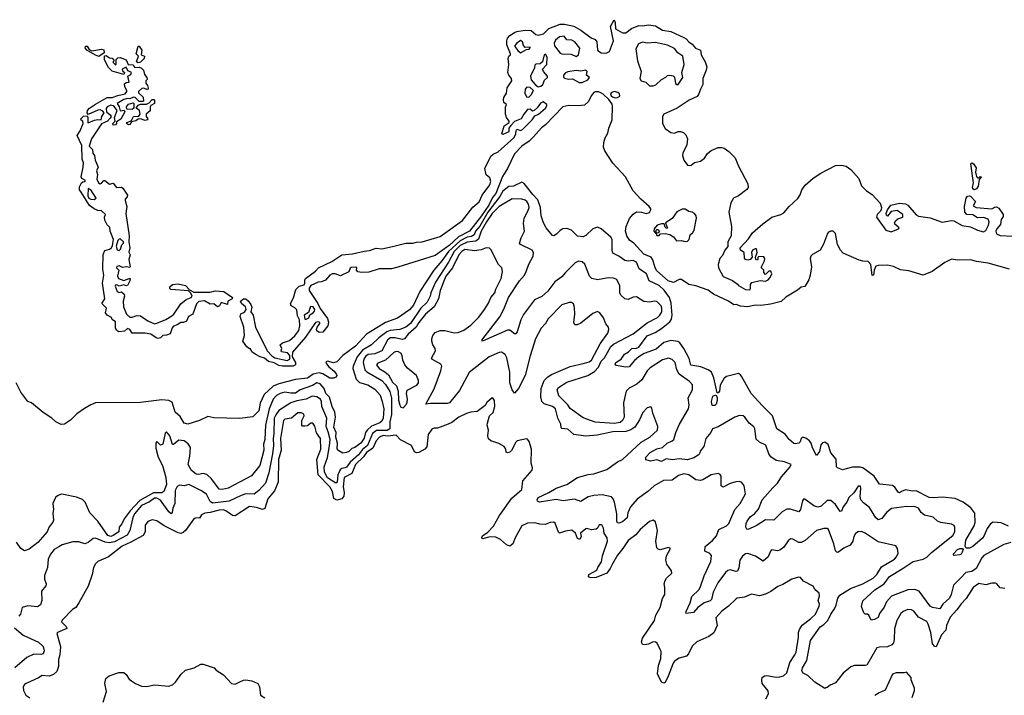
# Model space of a CAD drawing. Extents: x 2087054 to 2277909, y 548907 to 753496.
# Tile 100 of 256: x 2221385 to 2229700, y 577914 to 583622. Entities that reach past the tile are written whole.
import ezdxf

# ---------------------------------------------------------------- set-up
doc = ezdxf.new("R2010")
doc.units = 0

msp = doc.modelspace()

# ---------------------------------------------------------------- linework, layer by layer
at = {"layer": '0CON20XD'}
for points in [[(2224578.2, 581531.8), (2224525, 581516), (2224422.3, 581517.7), (2224335, 581490), (2224275, 581486.2), (2224241.7, 581491.7), (2224230, 581505), (2224232.5, 581525), (2224225, 581532.5), (2224185, 581529.2), (2224175, 581522.5), (2224165, 581492.5), (2224095, 581457.5), (2224050, 581475), (2224025, 581474.3), (2224004.2, 581465), (2223967.7, 581422.3), (2223935, 581406.2), (2223905, 581404), (2223845, 581377.5), (2223831.4, 581355), (2223831.4, 581335), (2223902.9, 581225), (2223922.4, 581182.4), (2223985, 581098), (2223992.6, 581067.4), (2223988.5, 581035), (2223945, 580982.5), (2223915, 580980), (2223895, 580992.5), (2223891.2, 581005), (2223896.7, 581025), (2223920, 581055), (2223920, 581065), (2223905, 581070), (2223882.5, 581065), (2223799.8, 580940.2), (2223688.2, 580811.8), (2223685.5, 580775), (2223715.3, 580725), (2223714.2, 580705), (2223695, 580696.2), (2223603.7, 580693.7), (2223575, 580700.8), (2223535, 580722.9), (2223486, 580735), (2223453.1, 580763.1), (2223415, 580774.5), (2223375, 580796.7), (2223347, 580817), (2223335, 580840), (2223325, 580840), (2223305, 580857.5), (2223270, 580905), (2223283.3, 580955), (2223279.2, 581025), (2223248, 581115), (2223252.5, 581137.5), (2223285, 581151.2), (2223298.6, 581175), (2223291.4, 581195), (2223259.2, 581225), (2223250, 581245), (2223275, 581262.9), (2223295, 581263.5), (2223315, 581247.9), (2223336.7, 581215), (2223345.4, 581194.6), (2223338, 581155), (2223358.5, 581125), (2223375.4, 581025.4), (2223476, 580825), (2223515, 580782.9), (2223541.2, 580765), (2223643.5, 580743.5), (2223665.7, 580755), (2223666.2, 580786.2), (2223647.1, 580807.1), (2223597, 580817), (2223592.5, 580825), (2223598, 580845), (2223586, 580875), (2223605, 580891.4), (2223665, 580911.4), (2223708.6, 580951.4), (2223743, 580997), (2223752, 581035), (2223748.8, 581085), (2223730.7, 581120.7), (2223725, 581170), (2223708.3, 581188.3), (2223677.5, 581205), (2223672, 581225), (2223698, 581272), (2223717.1, 581342.9), (2223745, 581370), (2223787.7, 581382.3), (2223793.8, 581395), (2223792.3, 581425), (2223800.4, 581435), (2223882.4, 581497.6), (2223909.2, 581525), (2224020.2, 581579.7), (2224105, 581636.5), (2224196.9, 581643.1), (2224295, 581667.2), (2224338.2, 581671.8), (2224395, 581692.7), (2224445, 581686.9), (2224535, 581707.4), (2224645, 581734.7), (2224705, 581733.9), (2224735, 581742.5), (2224785, 581745.3), (2224935, 581791.3), (2225125, 581925.4), (2225212.5, 582037.5), (2225265.7, 582084.3), (2225290, 582140), (2225355, 582226), (2225363.1, 582255), (2225357, 582287), (2225325, 582312.5), (2225313.3, 582365), (2225365, 582470), (2225383.4, 582486.6), (2225425, 582505.5), (2225558.5, 582625), (2225575.8, 582655), (2225576.7, 582685), (2225583.8, 582696.2), (2225615, 582686.2), (2225632, 582695), (2225711.9, 582775), (2225735, 582811.2), (2225768, 582825), (2225827.1, 582875), (2225837.5, 582895), (2225836.2, 582905), (2225805, 582927.5), (2225783.6, 582916.4), (2225755, 582877.5), (2225730, 582855), (2225715, 582850), (2225697.5, 582867.5), (2225675, 582862.5), (2225642.5, 582825), (2225620, 582785), (2225565, 582762.5), (2225531.7, 582728.3), (2225517.5, 582705), (2225516.7, 582675), (2225465, 582653.3), (2225457.5, 582657.5), (2225477.5, 582725), (2225520, 582755), (2225520, 582765), (2225496.7, 582795), (2225487.5, 582825), (2225487, 582883), (2225497.5, 582905), (2225473.9, 582923.9), (2225470, 582945), (2225474.5, 582965), (2225497.3, 583002.7), (2225503.4, 583046.6), (2225542.5, 583105), (2225540, 583125), (2225515, 583152.5), (2225508.8, 583175), (2225516.7, 583245), (2225510.8, 583295), (2225516.4, 583313.6), (2225530, 583325), (2225530, 583335), (2225498.8, 583408.8), (2225500, 583445), (2225506.2, 583465), (2225525, 583488.8), (2225563.3, 583515), (2225585, 583522.5), (2225655, 583534.2), (2225705, 583530), (2225745, 583497.5), (2225765, 583492.5), (2225807.6, 583502.4), (2225855, 583548.2), (2225950, 583585), (2225985, 583586), (2226065, 583567.5), (2226124.4, 583535), (2226210.5, 583470.5), (2226244.4, 583454.4), (2226258.8, 583435), (2226266, 583365), (2226295, 583342.5), (2226325, 583339.2), (2226345, 583342), (2226366, 583355), (2226400, 583445), (2226375.8, 583564.2), (2226405, 583622.5), (2226415, 583600), (2226416.7, 583545), (2226475, 583510), (2226505, 583510), (2226553, 583547), (2226615, 583572.9), (2226645, 583570), (2226695, 583579.5), (2226755, 583570.5), (2226815, 583534.5), (2226885, 583522.5), (2226992.6, 583472.6), (2227015, 583462), (2227036.2, 583436.2), (2227065.6, 583415), (2227091.2, 583381.2), (2227135.8, 583365), (2227139.2, 583325), (2227175, 583266), (2227186.9, 583225), (2227182.5, 583195), (2227154.5, 583125), (2227154.6, 583075.4), (2227133.5, 583036.5), (2227118.8, 582991.2), (2227105.3, 582974.7), (2227038.1, 582941.9), (2226937.1, 582875), (2226824, 582825), (2226814.5, 582805), (2226814.7, 582745), (2226835, 582703.5), (2226885, 582668.5), (2226915, 582663.8), (2226945, 582677.2), (2226965, 582679.1), (2226989.8, 582669.8), (2227010.9, 582650.9), (2227024.3, 582615), (2227018.5, 582565), (2226985.4, 582495), (2226981.8, 582475), (2226994.3, 582435), (2227024.5, 582394.6), (2227035, 582389.2), (2227055, 582392), (2227084.4, 582415.6), (2227135, 582426.9), (2227167.9, 582452.1), (2227195, 582490.8), (2227225, 582517.5), (2227285, 582541.3), (2227315, 582542.7), (2227335, 582536.8), (2227375, 582508.5), (2227428.2, 582455), (2227456.6, 582385), (2227534.1, 582235), (2227536.4, 582205), (2227525, 582186.4), (2227455, 582135.4), (2227414.2, 582115.8), (2227390.4, 582075), (2227374.7, 581995), (2227396.1, 581873.9), (2227393.2, 581796.8), (2227366.4, 581745), (2227365.5, 581705), (2227340.8, 581675), (2227320.5, 581629.6), (2227297.9, 581605), (2227283.1, 581555), (2227287.7, 581525), (2227325, 581452.9), (2227405, 581417.5), (2227448, 581388), (2227456.1, 581376.1), (2227515, 581343.6), (2227551.2, 581338.8), (2227557.7, 581352.3), (2227555.7, 581385), (2227569.5, 581400.5), (2227638, 581418), (2227685, 581414), (2227706.7, 581425), (2227723.3, 581445), (2227736.7, 581475), (2227728.3, 581498.3), (2227713, 581497), (2227685, 581470), (2227670, 581485), (2227670, 581505), (2227648.3, 581528.3), (2227676.2, 581585), (2227676.7, 581605), (2227669.3, 581619.3), (2227628.3, 581621.7), (2227618.3, 581611.7), (2227620, 581595), (2227615, 581590), (2227602.5, 581595), (2227600, 581615), (2227613.3, 581655), (2227607.5, 581685), (2227595, 581686.7), (2227573.9, 581676.1), (2227566.7, 581655), (2227570, 581615), (2227555, 581596.7), (2227535, 581591.2), (2227515, 581596.7), (2227505, 581607.5), (2227502.5, 581655), (2227472.5, 581675), (2227470, 581695), (2227540.5, 581769.5), (2227575, 581820.8), (2227661.7, 581898.3), (2227737, 581953), (2227813.5, 581976.5), (2227839.6, 581990.4), (2227884.6, 582045), (2227957.2, 582112.8), (2227976.2, 582143.8), (2227990.7, 582185), (2228017.5, 582225), (2228085, 582282.1), (2228150.8, 582325), (2228275, 582390), (2228325, 582392.5), (2228365, 582384.2), (2228405.4, 582355.4), (2228471.1, 582281.1), (2228495, 582219.2), (2228537.6, 582177.7), (2228585, 582146.2), (2228650.9, 582070.9), (2228662.5, 582035), (2228661.2, 582018.8), (2228655.7, 582004.3), (2228625.7, 581975), (2228622.2, 581955), (2228700.8, 581845), (2228745, 581829.4), (2228807.5, 581855), (2228812.5, 581865), (2228776.7, 581895), (2228773.3, 581905), (2228783.3, 581925), (2228801.4, 581938.6), (2228843.3, 581955), (2228843.3, 581975), (2228795, 582010), (2228745, 582002.5), (2228715, 581962.5), (2228705, 581970), (2228703.3, 581985), (2228713.8, 582015), (2228743.3, 582055), (2228815, 582072), (2228865, 582066), (2228885, 582056), (2228954.6, 581974.6), (2228975, 581961.8), (2229075, 581949.1), (2229175, 581912.7), (2229255, 581925.9), (2229275, 581923), (2229345, 581883.3), (2229415, 581871.3), (2229472.5, 581845), (2229525, 581830), (2229545, 581841.4), (2229566.9, 581885), (2229573.5, 581915), (2229565, 581936), (2229525, 581950.6), (2229475, 581948), (2229435, 581974.2), (2229385, 581975.8), (2229366, 581995), (2229363.1, 582045), (2229379.4, 582115), (2229388.7, 582131.3), (2229405, 582135.5), (2229415, 582131.4), (2229456.2, 582085), (2229438.3, 582048.3), (2229462.5, 582035), (2229595, 582023.8), (2229621.2, 582038.8), (2229635, 582040), (2229655, 582028.6), (2229690.8, 581975), (2229689.7, 581960.3), (2229674, 581935), (2229667.3, 581892.7), (2229636.9, 581855), (2229628.2, 581835), (2229635, 581812.5), (2229665, 581799.3), (2229775, 581792.9)], [(2226085, 583311.2), (2226103.3, 583325), (2226117, 583383), (2226073.3, 583435), (2226048.6, 583448.6), (2226005, 583452.5), (2225983, 583483), (2225945, 583478.8), (2225909.5, 583450.4), (2225898.8, 583425), (2225902.3, 583402.3), (2225950.8, 583340.8), (2225965, 583334.2), (2226041.2, 583331.2), (2226085, 583311.2)], [(2222055, 583312.5), (2222025, 583322.5), (2221952.5, 583365), (2221937.5, 583385), (2221940, 583395), (2221945, 583400), (2221955, 583397.5), (2221971.7, 583371.7), (2221995, 583360), (2222075, 583373.3), (2222095, 583367.5), (2222098.3, 583341.7), (2222055, 583312.5)], [(2222385, 583257.5), (2222372.5, 583265), (2222390, 583315), (2222370, 583335), (2222385, 583400), (2222395, 583400), (2222416.7, 583365), (2222410, 583325), (2222440, 583315), (2222437.5, 583295), (2222405, 583262.5), (2222385, 583257.5)], [(2225615, 583343.3), (2225665, 583370), (2225687, 583373), (2225697.5, 583385), (2225695, 583390), (2225655, 583387.5), (2225640, 583405), (2225632.5, 583435), (2225615, 583447.5), (2225582.5, 583425), (2225567.5, 583405), (2225567.5, 583395), (2225591.2, 583361.2), (2225615, 583343.3)], [(2226703.6, 583063.6), (2226735, 583064.2), (2226757.8, 583072.2), (2226805, 583116.2), (2226843, 583137), (2226855, 583150), (2226875, 583152.5), (2226905, 583146.7), (2226915, 583137.5), (2226923.9, 583083.9), (2226933.8, 583073.8), (2226947.5, 583075), (2226986.2, 583135), (2226976.7, 583175), (2226996.7, 583245), (2226986.7, 583315), (2226942.3, 583342.3), (2226915, 583380), (2226855, 583408), (2226755, 583430), (2226685, 583423.3), (2226645, 583433.3), (2226612.3, 583417.7), (2226590, 583375), (2226601.5, 583275), (2226633.4, 583183.4), (2226622.1, 583125), (2226635, 583104.4), (2226674, 583094), (2226703.6, 583063.6)], [(2222555, 580930), (2222536.7, 580935), (2222494, 580964), (2222446, 580974), (2222335, 580972.9), (2222315.8, 581005.8), (2222295, 581012.5), (2222269.5, 580990.4), (2222223.3, 580985), (2222205, 580996.2), (2222193.8, 581015), (2222195, 581070), (2222165, 581090), (2222160, 581105), (2222125, 581125.7), (2222110, 581145), (2222118.8, 581185), (2222079.2, 581225), (2222104.2, 581265), (2222085.8, 581395), (2222096, 581465), (2222088.6, 581515), (2222091.2, 581638.8), (2222105, 581672.5), (2222145, 581682.5), (2222160, 581695), (2222170, 581715), (2222177.1, 581765), (2222148.8, 581835), (2222147, 581867), (2222125, 581890), (2222105, 581927.5), (2222101.2, 581955), (2222110, 581975), (2222076.1, 582006.1), (2222045, 582010), (2222013.7, 582023.7), (2221975, 582052.5), (2221904.6, 582164.6), (2221891.2, 582185), (2221890.5, 582209.6), (2221907, 582243), (2221918.3, 582251.7), (2221936.1, 582253.9), (2221942.5, 582265), (2221910.7, 582280.7), (2221904.2, 582294.2), (2221922.4, 582377.6), (2221924.3, 582414.3), (2221912.2, 582445), (2221909.1, 582559.1), (2221870, 582645), (2221895.9, 582684.1), (2221922.5, 582745), (2221917.5, 582765), (2221903.9, 582773.9), (2221902, 582785), (2221925, 582806), (2221955, 582810), (2221961.2, 582795), (2221960, 582755), (2221965, 582750), (2222015.9, 582774.1), (2222045, 582780), (2222072.5, 582777.5), (2222080, 582805), (2222097.5, 582835), (2222088.8, 582848.8), (2222065, 582860), (2222045, 582858.6), (2221965, 582820), (2221956.2, 582836.2), (2221958, 582855), (2221976.2, 582875), (2222025, 582907.5), (2222125, 582963.8), (2222165, 582963.8), (2222215, 582982.5), (2222276.2, 582995), (2222290, 583015), (2222290, 583025), (2222274, 583055), (2222270.7, 583079.3), (2222285, 583092.5), (2222310, 583095), (2222300, 583145), (2222325, 583160), (2222330, 583175), (2222318.3, 583181.7), (2222300, 583190), (2222285, 583220), (2222250, 583205), (2222255, 583190), (2222270, 583175), (2222265, 583160), (2222165, 583187.5), (2222135, 583217.5), (2222110, 583265), (2222102.5, 583285), (2222101.7, 583318.3), (2222115, 583320), (2222145, 583300), (2222167, 583297), (2222178.3, 583288.3), (2222180, 583275), (2222172.5, 583262.5), (2222195, 583240), (2222200, 583245), (2222200, 583285), (2222215, 583300), (2222235, 583302.5), (2222285, 583283.3), (2222302.5, 583242.5), (2222341.7, 583241.7), (2222358.3, 583218.3), (2222395, 583220), (2222415, 583213.3), (2222431.2, 583195), (2222440.5, 583160.4), (2222460, 583135), (2222461.7, 583118.3), (2222450, 583105), (2222450, 583085), (2222466.1, 583066.1), (2222470, 583045), (2222465, 583030), (2222435, 583042.5), (2222418.3, 583041.7), (2222387.5, 583015), (2222390, 583005), (2222427, 582967), (2222430, 582935), (2222425, 582930), (2222395, 582930), (2222360, 582965), (2222347, 582967), (2222316.7, 582953.3), (2222295, 582955.8), (2222265, 582949.2), (2222210, 582915), (2222226.7, 582885), (2222233.3, 582853.3), (2222266.7, 582856.7), (2222272.5, 582845), (2222238.8, 582781.2), (2222201.7, 582758.3), (2222202.5, 582745), (2222195, 582733.3), (2222175, 582732.5), (2222172.5, 582745), (2222192.5, 582765), (2222186.7, 582795), (2222207.5, 582855), (2222186.4, 582886.4), (2222175, 582893.3), (2222155, 582900), (2222125, 582887.5), (2222117, 582873), (2222117.5, 582845), (2222149.5, 582819.6), (2222157.5, 582805), (2222150.7, 582789.3), (2222127.5, 582765), (2222075, 582743.3), (2221990.8, 582615), (2221972.5, 582555), (2222000, 582525), (2222003.8, 582495), (2222015.8, 582475), (2222024.2, 582435), (2222047.5, 582375), (2222033.3, 582345), (2222043.3, 582315), (2222036.2, 582275), (2222050, 582245), (2222065, 582236.7), (2222077.7, 582242.3), (2222095, 582263.3), (2222105, 582263.3), (2222145, 582233.8), (2222175, 582242.5), (2222203.9, 582203.9), (2222245, 582206.7), (2222257.7, 582197.7), (2222295, 582140), (2222293.3, 582125), (2222277.5, 582105), (2222276.7, 582095), (2222289.4, 582045), (2222282.1, 581985), (2222308.8, 581795), (2222307.3, 581745), (2222315.4, 581695), (2222308.3, 581658.3), (2222318.6, 581635), (2222307.5, 581595), (2222318.8, 581535), (2222315, 581527.5), (2222285, 581533.1), (2222255, 581528), (2222225, 581543.3), (2222205, 581536.2), (2222203.8, 581525), (2222223.3, 581505), (2222210.8, 581455), (2222220, 581435), (2222265, 581417.5), (2222310, 581435), (2222317.5, 581435), (2222316, 581416), (2222295, 581376.2), (2222283.9, 581373.9), (2222265, 581383.3), (2222225, 581370), (2222205, 581382.5), (2222195, 581380), (2222191.7, 581371.7), (2222207.5, 581325), (2222225, 581316.7), (2222245, 581322.5), (2222266.7, 581303.3), (2222269.2, 581285), (2222260.6, 581245), (2222263.3, 581195), (2222286.9, 581135), (2222315, 581108.1), (2222335, 581108.9), (2222375, 581124), (2222405, 581121.2), (2222467.8, 581077.8), (2222523.3, 581053.3), (2222545, 581056.9), (2222620.7, 581089.3), (2222669.8, 581120.2), (2222687.1, 581135), (2222745, 581221.4), (2222792, 581258), (2222833.3, 581275), (2222841.2, 581285), (2222830.5, 581310.4), (2222811.7, 581331.7), (2222661.4, 581341.4), (2222652.5, 581352.5), (2222654.2, 581365), (2222676.7, 581385), (2222725, 581390), (2222785, 581376.5), (2222820, 581340), (2222855, 581320), (2222995, 581320), (2223035, 581332.1), (2223108, 581325), (2223183.3, 581275), (2223180, 581265), (2223144, 581245), (2223140, 581215), (2223086.7, 581233.3), (2223072.5, 581205), (2223055, 581195.8), (2223025, 581221.2), (2222995, 581219.2), (2222945, 581246.5), (2222898.2, 581241.8), (2222879.1, 581220.9), (2222846.4, 581135), (2222811.2, 581115), (2222793.8, 581075), (2222770, 581065), (2222745, 581063.3), (2222715, 581042.9), (2222685, 581033.8), (2222671.9, 581018.1), (2222655, 580967.5), (2222625.9, 580955.9), (2222595, 580953.8), (2222575, 580933.9), (2222555, 580930)], [(2225765, 583056.2), (2225785, 583061.2), (2225804.1, 583075.9), (2225817.5, 583112.5), (2225842.5, 583135), (2225842.5, 583145), (2225807.5, 583185), (2225800, 583205), (2225837.5, 583245), (2225840, 583305), (2225825, 583330), (2225814.1, 583325.9), (2225800, 583265), (2225781.7, 583248.3), (2225745, 583247.5), (2225735, 583237.5), (2225732.5, 583215), (2225700, 583145), (2225703.9, 583113.9), (2225738.8, 583075), (2225765, 583056.2)], [(2226110.8, 583090.8), (2226135, 583092.9), (2226183.3, 583115), (2226197.5, 583135), (2226173.3, 583155), (2226177.5, 583185), (2226166.4, 583196.4), (2226125, 583188), (2226085, 583193.8), (2226015, 583180.8), (2225995.9, 583174.1), (2225978.8, 583155), (2225977, 583137), (2225985, 583127.5), (2226019.5, 583119.6), (2226055, 583121.4), (2226110.8, 583090.8)], [(2225685, 582967.5), (2225705, 582987.5), (2225723.3, 583025), (2225695, 583048.8), (2225667, 583053), (2225653.6, 583036.4), (2225651.7, 583001.7), (2225665, 582970), (2225685, 582967.5)], [(2229745, 581515.3), (2229565, 581564.1), (2229465, 581579.5), (2229415, 581594.3), (2229305, 581591.9), (2229255, 581597.9), (2229199.4, 581570.6), (2229091.9, 581495), (2229015, 581464.1), (2228895, 581501.2), (2228825, 581508.8), (2228765, 581536.3), (2228715, 581548), (2228635, 581544.6), (2228615, 581538.6), (2228600.8, 581505), (2228596, 581465), (2228585, 581460), (2228573.4, 581553.4), (2228550, 581580), (2228505, 581580.9), (2228475, 581590), (2228340.7, 581650.7), (2228316.1, 581676.1), (2228292.9, 581722.9), (2228276, 581815), (2228255, 581834.3), (2228233.3, 581835), (2228215, 581826.7), (2228206.7, 581815), (2228174.5, 581725), (2228145.2, 581674.8), (2228080.3, 581639.7), (2228065.9, 581624.1), (2228062, 581605), (2228071.1, 581535), (2228061.4, 581465), (2228048.6, 581425), (2228015, 581367.5), (2227985, 581362.5), (2227955, 581336.7), (2227855, 581277.8), (2227817.3, 581242.7), (2227725, 581220), (2227645, 581207.7), (2227595, 581210), (2227535, 581197.1), (2227472.9, 581202.9), (2227435, 581216.2), (2227415, 581213.8), (2227371.1, 581245), (2227243.7, 581303.7), (2227198.1, 581338.1), (2227095.6, 581374.4), (2227035, 581386.2), (2226975, 581426.2), (2226955, 581426.7), (2226908, 581402), (2226860.8, 581415), (2226765, 581499.4), (2226750.9, 581525), (2226732.1, 581592.1), (2226717.1, 581617.1), (2226655, 581641.1), (2226572.9, 581732.9), (2226535, 581758.6), (2226512, 581795), (2226502.5, 581835), (2226507.5, 581875), (2226535, 581942), (2226565, 581979.2), (2226595, 581998.8), (2226635.9, 581995.9), (2226676.1, 581983.9), (2226705, 581993.3), (2226714, 582015), (2226714, 582025), (2226700.8, 582045), (2226630.6, 582105), (2226566.5, 582175), (2226500.5, 582295), (2226395, 582409.2), (2226327.1, 582515), (2226315.7, 582545), (2226317.8, 582585), (2226328.5, 582625), (2226350.8, 582665), (2226360, 582705), (2226388.8, 582775), (2226392.6, 582892.6), (2226388.3, 582908.3), (2226359.4, 582949.4), (2226313, 582993), (2226293.8, 583003.8), (2226273.8, 583013.8), (2226245, 583014.2), (2226235, 583008), (2226211.2, 582978.8), (2226189.5, 582930.4), (2226155, 582900.5), (2226103.4, 582893.4), (2226022.7, 582897.3), (2225972.6, 582887.4), (2225825.6, 582735), (2225791.5, 582708.6), (2225725, 582633.1), (2225688.1, 582595), (2225625, 582553.3), (2225565, 582488.5), (2225504.7, 582365.3), (2225463.6, 582296.4), (2225405.8, 582155), (2225378.8, 582121.2), (2225346.4, 582055), (2225285, 581965.9), (2225182.7, 581835), (2225091.8, 581788.2), (2225012.6, 581715), (2224895, 581631.3), (2224578.2, 581531.8)], [(2226415, 582962), (2226435, 582963.8), (2226453, 582977), (2226450, 582995), (2226436.9, 583006.9), (2226405, 583014.4), (2226381.2, 583005), (2226373.8, 582995), (2226380, 582980), (2226391.7, 582971.7), (2226415, 582962)], [(2222335, 582862.5), (2222290, 582865), (2222286.2, 582885), (2222305, 582907.5), (2222345, 582920), (2222350, 582915), (2222350, 582875), (2222335, 582862.5)], [(2222305, 582733.8), (2222287.5, 582745), (2222293.3, 582755), (2222329.3, 582770.7), (2222346.4, 582803.6), (2222391.7, 582808.3), (2222402.5, 582825), (2222397.5, 582855), (2222370, 582875), (2222385, 582900), (2222405, 582910), (2222455, 582907.5), (2222479.3, 582920.7), (2222503, 582947), (2222517, 582947), (2222525, 582940), (2222522.5, 582915), (2222493.3, 582896.7), (2222486.7, 582885), (2222488.3, 582851.7), (2222453.3, 582825), (2222452.5, 582805), (2222467.5, 582785), (2222462.5, 582775), (2222445, 582770), (2222405, 582784), (2222386.7, 582783.3), (2222365, 582768.8), (2222330, 582760), (2222315, 582737.5), (2222305, 582733.8)], [(2229445, 582184), (2229435, 582192.5), (2229432.5, 582205), (2229441.4, 582245), (2229417.5, 582405), (2229425, 582412.5), (2229440, 582405), (2229461.7, 582371.7), (2229456.2, 582335), (2229466.4, 582296.4), (2229475, 582287.5), (2229485, 582287.5), (2229495, 582296.7), (2229506.7, 582295), (2229487, 582273), (2229478.6, 582215), (2229465, 582194), (2229445, 582184)], [(2229735, 579343.9), (2229675, 579370), (2229605, 579375.7), (2229585, 579364), (2229555, 579324.3), (2229530.8, 579265), (2229515, 579242.5), (2229435, 579171.4), (2229405, 579158.1), (2229378.3, 579158.3), (2229369.4, 579175), (2229374.1, 579225), (2229445.3, 579345), (2229453.6, 579375), (2229451.9, 579451.9), (2229416.9, 579497), (2229352.9, 579545), (2229285, 579576.1), (2229175, 579589.4), (2229105, 579582.3), (2229065, 579584.6), (2228955, 579642.5), (2228925, 579639.6), (2228865, 579650), (2228832.5, 579635), (2228815, 579625.7), (2228805, 579629.2), (2228775, 579671.9), (2228755, 579686.5), (2228645, 579697.5), (2228601.5, 579765), (2228505, 579835.4), (2228485, 579841.1), (2228417.5, 579842.5), (2228335, 579820), (2228292.5, 579835), (2228284.3, 579844.3), (2228279.1, 579909.1), (2228235, 579962.5), (2228213.6, 580033.6), (2228185, 580053.3), (2228165, 580046.2), (2228150.3, 580029.7), (2228138.8, 579975), (2228115, 579940), (2228080.9, 580005), (2228070, 580045), (2228055.3, 580065.3), (2228025, 580087.8), (2227995, 580094.2), (2227985.6, 580084.5), (2227975.6, 580055), (2227965, 580045.6), (2227935, 580037.5), (2227921.7, 580041.7), (2227884.3, 580074.3), (2227850.3, 580120.3), (2227780, 580165), (2227741.9, 580275), (2227658.8, 580358.8), (2227563.1, 580463.1), (2227484.3, 580605), (2227472.1, 580622.1), (2227455, 580632), (2227355, 580606.2), (2227335.8, 580594.2), (2227301.9, 580535), (2227295, 580483.3), (2227285, 580470), (2227275, 580470), (2227247.1, 580597.1), (2227227.5, 580645), (2227205, 580661.2), (2227138, 580688), (2227053.7, 580703.7), (2227039.2, 580759.2), (2226994.5, 580845), (2226961.1, 580891.1), (2226943.6, 580903.6), (2226885, 580910.7), (2226825, 580893.9), (2226760.6, 580839.4), (2226659.2, 580800.8), (2226615, 580772.5), (2226577.6, 580742.4), (2226532.1, 580687.9), (2226505, 580685.5), (2226421.5, 580701.5), (2226414, 580705), (2226419.2, 580725), (2226465, 580753.8), (2226494, 580795), (2226526, 580815), (2226554, 580845), (2226595, 580848.1), (2226613.8, 580856.2), (2226685, 580950.7), (2226751, 580978.9), (2226805, 581011.8), (2226875, 581069.7), (2226888.7, 581091.3), (2226895.8, 581125), (2226887, 581227), (2226874.1, 581275), (2226827.8, 581337.8), (2226785, 581376.8), (2226700.8, 581415), (2226678.5, 581475), (2226616.3, 581516.3), (2226594, 581575), (2226565, 581588.6), (2226525, 581582.7), (2226495, 581586.5), (2226445, 581624.5), (2226395, 581650), (2226387.5, 581675), (2226387.8, 581765), (2226378.1, 581785), (2226295, 581855.7), (2226265, 581868.6), (2226224.5, 581855.5), (2226165, 581798), (2226145, 581787.5), (2226095, 581792), (2226045, 581843.3), (2226005, 581856.7), (2225972.5, 581855), (2225948.3, 581841.7), (2225918.8, 581811.2), (2225895, 581796.7), (2225885, 581800), (2225830.8, 581865), (2225808.6, 581905), (2225790.5, 581965), (2225784, 582035), (2225760.3, 582100.3), (2225717.5, 582145), (2225645, 582239.6), (2225625, 582248.5), (2225555, 582216.1), (2225515, 582213.9), (2225465, 582174.7), (2225440.2, 582129.8), (2225338.4, 581995), (2225270.8, 581879.2), (2225236, 581835), (2225222.6, 581805), (2225200.4, 581790.4), (2225165, 581784.7), (2225105, 581754.5), (2225006.1, 581665), (2224950.9, 581585), (2224882.5, 581505), (2224764.6, 581325), (2224710.7, 581209.3), (2224677.9, 581172.1), (2224575, 581100), (2224475, 581063), (2224313.7, 580966.3), (2224220.4, 580865), (2224114.5, 580785), (2224065, 580731.5), (2224035, 580723.6), (2223985, 580737.1), (2223972, 580732), (2223975.5, 580715), (2223995, 580687.9), (2224041.6, 580651.6), (2224061.5, 580625), (2224063.8, 580615), (2224056.8, 580603.2), (2224035, 580592.3), (2224005, 580594.1), (2223945, 580629.7), (2223915, 580638.9), (2223862.4, 580627.6), (2223816.4, 580593.6), (2223715, 580582.3), (2223575, 580545.9), (2223525, 580524.8), (2223448.9, 580455), (2223417.6, 580382.4), (2223405, 580316.4), (2223355, 580268.2), (2223245, 580252.8), (2223025, 580257.2), (2222975, 580268.5), (2222905, 580236), (2222805, 580205.5), (2222773.9, 580213.9), (2222740, 580270), (2222697.5, 580305), (2222671.8, 580391.8), (2222644.4, 580404.4), (2222585, 580410.2), (2222405, 580387.3), (2222025, 580384.4), (2221985, 580369.4), (2221931.5, 580338.5), (2221868.8, 580291.2), (2221815, 580238.6), (2221765.2, 580204.8), (2221735, 580201.8), (2221691.5, 580225), (2221656.3, 580256.3), (2221583.8, 580303.8), (2221485, 580384.8), (2221455, 580397), (2221395.6, 580475), (2221354.7, 580554.7)], [(2222015, 582104), (2222032.5, 582115), (2221985, 582186), (2221964, 582196), (2221961.2, 582135), (2221970, 582115), (2221985.9, 582105.9), (2222015, 582104)], [(2228465, 579680), (2228430.8, 579625), (2228386.5, 579585), (2228369.6, 579545), (2228338.6, 579505), (2228325, 579468.8), (2228315, 579468), (2228275, 579527.3), (2228235, 579560), (2228205, 579558.9), (2228155, 579512.5), (2228125, 579504.6), (2228090.8, 579515), (2228015, 579570.8), (2228005, 579572), (2227995, 579557.5), (2227978.6, 579485), (2227965, 579464), (2227895, 579487.1), (2227865, 579486.1), (2227825, 579465.4), (2227755, 579394.2), (2227684.7, 579395.3), (2227605, 579346.5), (2227535, 579314), (2227525, 579317.5), (2227518.6, 579335), (2227520.6, 579365), (2227529.2, 579385), (2227557.1, 579425), (2227591.9, 579448.1), (2227623.1, 579486.9), (2227655.9, 579564.1), (2227744.2, 579665.8), (2227785.4, 579705), (2227820.1, 579759.9), (2227892.9, 579845), (2227901.2, 579865), (2227845, 579885.4), (2227775, 579898.8), (2227729.1, 579929.1), (2227712.9, 579955), (2227687.3, 580027.3), (2227632.7, 580052.7), (2227605, 580078.8), (2227592.5, 580165), (2227585, 580182.5), (2227545, 580212.9), (2227509.2, 580265), (2227495, 580275.7), (2227465, 580277.5), (2227426, 580264), (2227285, 580182.5), (2227235.7, 580165), (2227221.2, 580135), (2227180.8, 580085), (2227161.5, 580015), (2227131.9, 579978), (2227126.3, 579953.7), (2227115, 579941.5), (2227079.4, 579920.6), (2227025, 579904.3), (2226955, 579913.1), (2226897.9, 579902.1), (2226845, 579911.1), (2226805, 579889.2), (2226765, 579902.9), (2226715, 579891.2), (2226674.3, 579904.3), (2226674.2, 579925), (2226710.6, 579965), (2226765, 579997), (2226812.7, 580007.3), (2226852.7, 580045), (2226896.3, 580063.7), (2226908.8, 580075), (2226925.4, 580135), (2226958.4, 580205), (2227033.9, 580335), (2227038.1, 580365), (2227031.7, 580428.3), (2227067.9, 580495), (2227066.2, 580536.2), (2227042.9, 580565), (2226955, 580627.1), (2226934.2, 580665), (2226921.5, 580725), (2226895, 580751.4), (2226865, 580762.2), (2226815, 580749.6), (2226709.4, 580680.6), (2226683.8, 580655), (2226639.5, 580580.5), (2226598.4, 580541.6), (2226531.9, 580508.1), (2226506.8, 580483.2), (2226485.4, 580385), (2226490.4, 580265), (2226476.2, 580235), (2226455, 580220), (2226405, 580211.6), (2226245, 580222.7), (2226145, 580258.1), (2226035, 580337.5), (2226015, 580367.1), (2225938.5, 580445), (2225924.5, 580494.5), (2225934.3, 580515), (2226005, 580558.8), (2226183.7, 580616.3), (2226240.6, 580649.4), (2226274, 580686), (2226295, 580736.1), (2226325, 580766.7), (2226364, 580835), (2226378.4, 580861.6), (2226399.7, 580880.4), (2226565, 580967.9), (2226685, 581061.4), (2226771.8, 581105), (2226792.1, 581125), (2226807.1, 581155), (2226808.8, 581185), (2226803.1, 581205), (2226765, 581241.4), (2226745, 581244.4), (2226705, 581234.4), (2226655, 581242.2), (2226595, 581280.8), (2226565, 581277.5), (2226525, 581258.2), (2226495, 581263.6), (2226460.9, 581295), (2226454.6, 581315), (2226454.5, 581375), (2226427.8, 581427.8), (2226398.9, 581438.9), (2226355, 581440.8), (2226265, 581423.8), (2226217, 581437), (2226196.6, 581456.6), (2226157.4, 581557.4), (2226135, 581577.5), (2226105, 581582), (2226075, 581569.2), (2225994.3, 581485), (2225965, 581450.8), (2225905, 581407.5), (2225845, 581329.4), (2225795.3, 581284.7), (2225732.5, 581255), (2225638.8, 581131.2), (2225616.5, 581085), (2225586.1, 580983.9), (2225575, 580968), (2225565, 580969.2), (2225525, 580998.1), (2225505, 580998.5), (2225295, 580907.5), (2225287.5, 580915), (2225439.2, 581110.8), (2225474.2, 581175.8), (2225514, 581275), (2225605, 581416.2), (2225648.4, 581465), (2225663.8, 581493.8), (2225683.8, 581556.2), (2225721.1, 581625), (2225724.6, 581654.6), (2225712.5, 581675), (2225614.3, 581724.3), (2225606.4, 581735), (2225620, 581780), (2225648.2, 581835), (2225640.7, 581900.7), (2225644.7, 581945), (2225677.8, 582005), (2225686.6, 582035), (2225681.3, 582065), (2225668.9, 582085), (2225655, 582096.5), (2225625, 582106), (2225545, 582108.8), (2225433.2, 582045), (2225376.5, 581985), (2225327.9, 581915), (2225281.5, 581835), (2225261, 581769), (2225237.6, 581752.4), (2225165, 581741.4), (2225105, 581713.7), (2225055.4, 581665), (2225007.1, 581572.9), (2224897.8, 581405), (2224858.4, 581315), (2224853, 581285), (2224826.2, 581235), (2224772.4, 581185), (2224684.7, 581055), (2224645.4, 581025), (2224595, 581003.6), (2224512.9, 580997.1), (2224484.9, 580985.1), (2224417.5, 580935), (2224356.7, 580875), (2224280.9, 580829.1), (2224236.3, 580775), (2224201.6, 580695), (2224198.4, 580675), (2224225.6, 580585.6), (2224255, 580558.2), (2224325, 580537.4), (2224385, 580501.8), (2224430.1, 580450.1), (2224447, 580397), (2224459.5, 580335), (2224455.5, 580255), (2224445, 580229.7), (2224426.2, 580215), (2224355, 580188.2), (2224319.8, 580155), (2224306.3, 580135), (2224295, 580087.3), (2224265, 580045.4), (2224215, 580007.1), (2224189.4, 580000.6), (2224165, 579974.3), (2224145, 579964.2), (2224115, 579961.2), (2224079.5, 579979.6), (2224067, 579997), (2224067.9, 580045), (2224054.2, 580095), (2224056.7, 580133.2), (2224039.3, 580180.7), (2224051.1, 580265), (2224045.7, 580305.7), (2224024.5, 580354.5), (2224002.5, 580432.5), (2223971.2, 580465), (2223957.1, 580507.1), (2223922.5, 580545), (2223895, 580554.8), (2223857.5, 580532.5), (2223755, 580494.7), (2223715, 580468.1), (2223675, 580466.2), (2223625, 580475.7), (2223585.2, 580464.8), (2223555, 580446.6), (2223525.8, 580415), (2223491.5, 580335), (2223460.4, 580195), (2223454.8, 580075), (2223443.9, 580035), (2223448.1, 579985), (2223412.5, 579855), (2223342.7, 579767.3), (2223145.7, 579665), (2223095, 579652.9), (2223071.2, 579655), (2223005, 579743.2), (2222965, 579778.5), (2222935, 579786.7), (2222895, 579779.6), (2222875, 579782.2), (2222835, 579813.9), (2222807.1, 579865), (2222821.2, 579935), (2222826.8, 580006.8), (2222809.2, 580039.2), (2222775, 580065.2), (2222729.2, 580070.8), (2222685, 580034.4), (2222675, 580034.2), (2222653.2, 580105), (2222625, 580140), (2222615, 580127.5), (2222593.3, 580035), (2222575, 580028.8), (2222545, 580057.5), (2222536.1, 580043.9), (2222535, 580002.5), (2222554.4, 579925), (2222591.5, 579855), (2222620.8, 579755), (2222624.2, 579694.2), (2222603.8, 579635), (2222585, 579625.6), (2222515, 579625.3), (2222399.3, 579560.7), (2222317.8, 579472.2), (2222267, 579405), (2222247.1, 579362.9), (2222224.7, 579335), (2222221.8, 579295), (2222175, 579262.9), (2222155, 579256.5), (2222131.2, 579265), (2222045.7, 579384.3), (2221977.9, 579455), (2221939.4, 579545), (2221915, 579568.2), (2221865, 579588.2), (2221755, 579611.4), (2221735, 579612.5), (2221705, 579600), (2221689.2, 579585), (2221665.8, 579535), (2221672, 579485), (2221666.1, 579453.9), (2221670, 579395), (2221664.3, 579375.7), (2221635, 579336.7), (2221618.1, 579295), (2221538.1, 579205), (2221465, 579150), (2221425, 579134.2), (2221395, 579153.3), (2221358.3, 579208.3)], [(2227005, 581748.8), (2227025, 581751.2), (2227040, 581765), (2227046.4, 581803.6), (2227071.2, 581825), (2227082, 581845), (2227101.8, 581945), (2227097.1, 581965), (2227083.3, 581985), (2227065, 581996), (2227035, 582001.5), (2227005, 582021.1), (2226979.7, 582020.3), (2226935, 581998.8), (2226895, 581943.8), (2226840, 581905), (2226855, 581860), (2226845, 581860), (2226835, 581870), (2226827.5, 581897.5), (2226805, 581898.8), (2226767.5, 581885), (2226742.5, 581855), (2226740, 581835), (2226755, 581820), (2226760, 581820), (2226760, 581845), (2226765, 581850), (2226775, 581850), (2226787.5, 581835), (2226778.3, 581821.7), (2226760, 581820), (2226765, 581800), (2226785, 581800), (2226798.3, 581811.7), (2226836.7, 581816.7), (2226877, 581807), (2226906.4, 581786.4), (2226933, 581753), (2226975, 581756.7), (2227005, 581748.8)], [(2222225, 581671.2), (2222235.8, 581684.2), (2222249.1, 581720.9), (2222262.5, 581735), (2222262.5, 581745), (2222235, 581770), (2222225, 581768.8), (2222214.5, 581755.5), (2222201.2, 581708.8), (2222208.8, 581678.8), (2222225, 581671.2)], [(2225325.6, 581694.5), (2225283, 581677), (2225225, 581668.1), (2225145, 581682), (2225118.5, 581665), (2225094.2, 581635), (2225039.2, 581525), (2224985.1, 581455), (2224935.8, 581335), (2224923.5, 581265), (2224884.4, 581195.6), (2224812, 581135), (2224756.8, 581065), (2224733.2, 581025), (2224665.7, 580965), (2224634.5, 580925.5), (2224615, 580920), (2224555, 580935.5), (2224515, 580932.9), (2224492.3, 580915), (2224445, 580823.7), (2224385, 580799.8), (2224327.1, 580792.9), (2224305, 580777.3), (2224290.3, 580755), (2224287.1, 580725), (2224301.3, 580665), (2224318.2, 580648.2), (2224445, 580574.7), (2224475, 580540), (2224511.8, 580481.8), (2224524.3, 580424.3), (2224525.7, 580285.7), (2224510.9, 580225), (2224511.4, 580165), (2224487.7, 580152.3), (2224399.1, 580150.9), (2224363.9, 580126.1), (2224321.6, 580025), (2224279.3, 579990.7), (2224247.9, 579945), (2224175.1, 579884.9), (2224145, 579841.8), (2224135, 579834.8), (2224105, 579830.6), (2224090.9, 579819.1), (2224072.5, 579777.5), (2224065.5, 579714.5), (2224055, 579707.7), (2223985, 579751.2), (2223960.2, 579800.2), (2223956.5, 579845), (2223985, 579923.1), (2224001.6, 580021.6), (2224007.9, 580075), (2223991.1, 580141.1), (2223972.2, 580185), (2223979.3, 580255), (2223937, 580355), (2223934.7, 580395), (2223924.7, 580415), (2223895, 580437.1), (2223855, 580441.2), (2223805, 580417), (2223725, 580402.7), (2223675, 580386.3), (2223575, 580319.3), (2223548.5, 580285), (2223535.4, 580255), (2223532.8, 580125), (2223525.2, 580085), (2223528.4, 580025), (2223520, 579955), (2223488.6, 579795), (2223461.6, 579705), (2223405, 579643.8), (2223365.9, 579614.1), (2223295, 579617.5), (2223255, 579601.6), (2223155.8, 579554.2), (2223015, 579537.3), (2222995, 579551.1), (2222963.4, 579613.4), (2222915.5, 579645), (2222815, 579694.5), (2222775, 579684), (2222735, 579690.6), (2222715, 579678.1), (2222699.7, 579645), (2222694.6, 579535), (2222677.8, 579495), (2222672.9, 579457.1), (2222665, 579446.2), (2222645, 579464.5), (2222575, 579563.3), (2222545, 579580), (2222525, 579578.8), (2222480.9, 579549.1), (2222415, 579516.9), (2222355, 579446.5), (2222340.8, 579415), (2222314.5, 579305), (2222293.4, 579266.6), (2222185, 579209.5), (2222145, 579200.9), (2222107, 579207), (2222025, 579242.5), (2222005, 579238), (2221963.8, 579205), (2221935, 579194.5), (2221885, 579211.5), (2221835, 579211.6), (2221745, 579184.7), (2221715, 579169.4), (2221677.3, 579145), (2221644.5, 579105.5), (2221627.1, 579062.9), (2221621.5, 578995), (2221594, 578925), (2221594.4, 578895), (2221610, 578855), (2221605, 578840), (2221570.6, 578795), (2221571.9, 578715), (2221561.1, 578678.9), (2221535, 578662.7), (2221455, 578669.5), (2221406.2, 578655), (2221391.7, 578598.3), (2221378.3, 578581.7)], [(2229705, 578816.7), (2229665, 578823.3), (2229637.5, 578855), (2229625, 578860), (2229595, 578861.2), (2229545, 578848), (2229485, 578858.8), (2229436.2, 578825), (2229379.1, 578730.9), (2229335, 578686.5), (2229298.8, 578635), (2229243.3, 578575), (2229213.4, 578505), (2229205.7, 578464.3), (2229169.2, 578425), (2229125, 578324.2), (2229114.3, 578325), (2229095, 578350), (2229080.5, 578445), (2229058.6, 578515), (2229045, 578538.5), (2228975.2, 578575.2), (2228935.2, 578625.2), (2228917.4, 578637.4), (2228885, 578639.6), (2228847.5, 578622.5), (2228826.7, 578605), (2228793.4, 578546.6), (2228773.8, 578475), (2228770.4, 578385), (2228763.2, 578356.8), (2228750.3, 578339.7), (2228715, 578322.3), (2228645, 578321.2), (2228625, 578315.4), (2228540.6, 578169.4), (2228525.6, 578164.5), (2228435, 578166.5), (2228405, 578155.4), (2228339.5, 578100.4), (2228275, 578020), (2228230.3, 577999.7), (2228205, 577980), (2228191.7, 577978.3), (2228185, 577970), (2228101.2, 578025), (2228040, 578080), (2228001.2, 578101.2), (2227991.4, 578121.4), (2227996.9, 578145), (2228032.4, 578207.6), (2228063.8, 578376.2), (2228145, 578491.8), (2228175, 578513.5), (2228209.6, 578545), (2228235, 578600), (2228266.8, 578643.2), (2228280.9, 578675), (2228294.7, 578735), (2228311.3, 578758.7), (2228400.6, 578815), (2228504.8, 578855.2), (2228593.8, 578905), (2228622.6, 578935), (2228661.8, 578998.2), (2228772.5, 579065), (2228790, 579085), (2228803.8, 579115), (2228798.8, 579155), (2228785, 579176.2), (2228635, 579209.3), (2228525, 579283.3), (2228493, 579297), (2228465, 579295.7), (2228445, 579282), (2228430, 579255), (2228421.5, 579215), (2228398.2, 579181.8), (2228345, 579156.5), (2228295, 579121.1), (2228285, 579121.9), (2228275, 579133.8), (2228260.4, 579195), (2228215, 579314.2), (2228205, 579322.9), (2228175, 579323.3), (2228113.8, 579306.2), (2228017.8, 579222.2), (2227985.7, 579204.3), (2227963.8, 579203.8), (2227915, 579233.3), (2227893.5, 579236.5), (2227875, 579220), (2227837.5, 579165), (2227805, 579139.1), (2227785, 579133.3), (2227735, 579142), (2227725, 579131.2), (2227705, 579082.9), (2227665, 579047.1), (2227599.2, 579089.2), (2227535, 579111.5), (2227515, 579110), (2227489.8, 579090.2), (2227466.7, 579055), (2227457.9, 578992.1), (2227446.2, 578963.8), (2227435, 578960.6), (2227385, 578972.8), (2227365, 578967.5), (2227345, 578952.9), (2227280.3, 578865), (2227242, 578785), (2227227.2, 578722.8), (2227215, 578712.5), (2227165, 578694.6), (2227111.8, 578655), (2227075, 578614.3), (2227015, 578604.3), (2227010, 578615), (2227047.3, 578695), (2227061.9, 578748.1), (2227120, 578805), (2227132.8, 578825), (2227166.7, 578923.3), (2227222.9, 579045), (2227226.5, 579096.5), (2227212.5, 579112.5), (2227172, 579132), (2227175, 579172.5), (2227235, 579222.5), (2227269.2, 579260.8), (2227290, 579315), (2227355, 579346.8), (2227373.9, 579365), (2227425, 579484.4), (2227468.5, 579535), (2227513.3, 579615), (2227503.8, 579685), (2227485, 579713.3), (2227465, 579720), (2227432, 579718), (2227385, 579703.8), (2227325, 579673.3), (2227310, 579685), (2227309.3, 579719.3), (2227308.8, 579765), (2227300, 579780), (2227285, 579788.8), (2227225, 579777.5), (2227155.4, 579734.6), (2227135, 579728.2), (2227095, 579734.7), (2227035, 579776.3), (2226995, 579785.2), (2226949.5, 579770.5), (2226895, 579731.5), (2226822.1, 579727.9), (2226742.5, 579685), (2226689.5, 579635), (2226598.6, 579571.4), (2226544.6, 579505), (2226521.8, 579455), (2226515, 579412.7), (2226475, 579379.6), (2226445, 579368.9), (2226435, 579370), (2226428.2, 579385), (2226428.1, 579448.1), (2226408.8, 579545), (2226397.3, 579575), (2226381.9, 579591.9), (2226305, 579607.9), (2226235, 579602.9), (2226185, 579590.4), (2226125, 579551.1), (2226070.8, 579570.8), (2225975, 579556.8), (2225916.9, 579566.9), (2225775, 579544.5), (2225759.2, 579555), (2225755.7, 579565), (2225764.4, 579585), (2225855, 579627.5), (2225915, 579664.5), (2226005, 579693.8), (2226095.4, 579754.6), (2226185, 579780), (2226235, 579786.2), (2226345, 579822.5), (2226435, 579885.4), (2226475, 579905.4), (2226635, 580053.8), (2226705.5, 580095), (2226772.5, 580155), (2226774.2, 580185), (2226732.3, 580297.7), (2226725, 580340), (2226715, 580352.5), (2226685, 580343.3), (2226647.7, 580302.3), (2226619.1, 580240.9), (2226579.8, 580180.2), (2226545, 580157.1), (2226505, 580143.8), (2226395, 580139.7), (2226262.6, 580112.6), (2226165.3, 580104.7), (2226065, 580117.3), (2226015, 580163.8), (2225965, 580167.5), (2225957.5, 580175), (2225954.5, 580205), (2225930.6, 580255), (2225910.7, 580335), (2225884.5, 580355.4), (2225815, 580375.4), (2225794.7, 580395), (2225785.2, 580435.2), (2225789.1, 580505), (2225815.9, 580574.1), (2225845, 580604.7), (2225876.9, 580625), (2226035, 580692.7), (2226155, 580719.3), (2226195, 580732.8), (2226215, 580746.2), (2226287.7, 580882.3), (2226351.4, 580975), (2226360.8, 581005), (2226358, 581025), (2226335, 581053.3), (2226315, 581103.3), (2226285, 581146.2), (2226265, 581158), (2226225, 581140), (2226125, 581056.9), (2226094.4, 581044.4), (2226073.6, 581043.6), (2226064.5, 581065), (2226073.6, 581135), (2226072, 581192), (2226061.1, 581221.1), (2226045, 581232.7), (2226025, 581232.7), (2225965, 581213.3), (2225848.9, 581095), (2225825, 581055.8), (2225788.1, 581015), (2225740.5, 580925), (2225696.7, 580783.3), (2225655.3, 580615), (2225598.9, 580505), (2225565, 580466), (2225543.6, 580493.6), (2225523.4, 580553.4), (2225524.7, 580645), (2225500.3, 580765), (2225485, 580794.5), (2225453.6, 580813.6), (2225435, 580811.5), (2225350.6, 580775), (2225180, 580640), (2225099.4, 580490.6), (2225015, 580385.4), (2224995, 580379.6), (2224855, 580380), (2224815, 580373.3), (2224885, 580502.9), (2224941.5, 580655), (2224950, 580695), (2224940.6, 580710.6), (2224864.6, 580754.6), (2224861.9, 580761.9), (2224898.2, 580825), (2224894.6, 580845), (2224875, 580875.5), (2224865.7, 580905), (2224864.8, 580925.2), (2224875.4, 580955), (2224895, 580980), (2224935, 580996.8), (2224975, 580996.4), (2225055, 580975.4), (2225089.5, 580980.4), (2225135, 581000), (2225195, 581042.5), (2225261.1, 581105), (2225305, 581165.7), (2225343.1, 581226.9), (2225364.3, 581275.7), (2225397.8, 581315), (2225406.4, 581345), (2225452.2, 581435), (2225464, 581494), (2225455.8, 581525), (2225429.2, 581555), (2225365, 581680), (2225352, 581692), (2225325.6, 581694.5)], [(2223793, 581093), (2223805, 581093.3), (2223826.4, 581103.6), (2223835, 581130), (2223862.5, 581145), (2223875, 581160), (2223877.5, 581175), (2223865, 581196.7), (2223842.3, 581197.7), (2223823, 581147), (2223787.5, 581125), (2223793, 581093)], [(2224625, 580344), (2224652.9, 580375), (2224658.8, 580391.2), (2224660.4, 580415), (2224650.6, 580465), (2224657.1, 580492.9), (2224740, 580535), (2224754, 580555), (2224754, 580575), (2224737.5, 580615), (2224659.4, 580679.4), (2224637.5, 580705), (2224620, 580745), (2224615.4, 580785), (2224605.5, 580805), (2224585.8, 580815.8), (2224565, 580818.2), (2224545, 580810.4), (2224473.5, 580746.5), (2224410.6, 580719.4), (2224400, 580705), (2224420, 580675), (2224467.6, 580647.6), (2224500.3, 580620.3), (2224535, 580560.8), (2224568.4, 580528.4), (2224582.3, 580485), (2224585, 580407.5), (2224595, 580366.2), (2224605, 580348), (2224625, 580344)], [(2227686.6, 577883.4), (2227708.6, 577925), (2227705, 577951.2), (2227655.5, 578015), (2227651.9, 578045), (2227656.8, 578063.2), (2227675, 578078), (2227695, 578082), (2227775, 578068.1), (2227805, 578068.9), (2227835, 578078.1), (2227865, 578104.4), (2227887.7, 578192.3), (2227931.8, 578255), (2227941.2, 578278.8), (2227962.7, 578405), (2227962.3, 578445), (2227970.4, 578469.6), (2227993.4, 578506.6), (2228065, 578559.2), (2228105, 578600), (2228138, 578668), (2228140, 578685), (2228128, 578715), (2228139.2, 578755), (2228137.1, 578777.1), (2228104.1, 578804.1), (2228086.4, 578836.4), (2228005, 578877.5), (2227978.3, 578908.3), (2227963, 578913), (2227905, 578893.8), (2227828.9, 578851.1), (2227787.3, 578832.7), (2227729.7, 578790.3), (2227685, 578769.4), (2227634.2, 578754.2), (2227565, 578768), (2227507, 578743), (2227445, 578736), (2227435, 578730), (2227371.7, 578668.3), (2227314, 578625), (2227265, 578567.5), (2227274.2, 578505), (2227247.6, 578442.4), (2227205, 578411.4), (2227103.1, 578366.9), (2227065, 578328.8), (2227034.5, 578265.4), (2227015.5, 578244.6), (2226955, 578227.3), (2226915, 578203.1), (2226903.1, 578185), (2226861.5, 578075), (2226835, 578023.3), (2226825, 578016.2), (2226804, 578025), (2226770.5, 578095), (2226781.2, 578165), (2226801.1, 578225), (2226801.4, 578285), (2226795, 578301.2), (2226767.5, 578355), (2226755, 578362.5), (2226735, 578364.3), (2226694.5, 578345.5), (2226660.8, 578340.8), (2226643.8, 578343.8), (2226636, 578365), (2226643.6, 578396.4), (2226745.6, 578545), (2226758.3, 578591.7), (2226793.1, 578655), (2226815, 578732.5), (2226832.5, 578765), (2226834.3, 578825), (2226828.6, 578855), (2226835, 578883.3), (2226848, 578905), (2226893.3, 578945), (2226891.2, 578965), (2226850.7, 579020.7), (2226841.4, 579055), (2226848.3, 579091.7), (2226880, 579155), (2226865, 579162.5), (2226795, 579143.3), (2226777.5, 579147.5), (2226765, 579160), (2226758.8, 579215), (2226772.5, 579305), (2226755, 579380), (2226735, 579392.5), (2226705, 579381.2), (2226625, 579314.2), (2226589.8, 579270.2), (2226525, 579220.6), (2226479.2, 579155), (2226435, 579098.5), (2226390.3, 579025), (2226373.2, 578985), (2226345, 578946.9), (2226255, 578910), (2226205, 578905.7), (2226190, 578915), (2226191.4, 578935), (2226258.9, 578971.1), (2226267.5, 578995), (2226298.1, 579041.9), (2226306.8, 579093.2), (2226349.4, 579215), (2226347.3, 579245), (2226320, 579285), (2226316.9, 579325), (2226305, 579349.2), (2226295, 579355.6), (2226280, 579355), (2226264.3, 579325.7), (2226252.9, 579317.1), (2226215, 579311.9), (2226175, 579323.8), (2226165, 579320), (2226121.2, 579285), (2226125.6, 579255), (2226115, 579230), (2226095, 579240), (2226080, 579285), (2226049.3, 579309.3), (2225995, 579300.8), (2225944.3, 579284.3), (2225935, 579293.3), (2225907.9, 579367.9), (2225897.3, 579377.3), (2225865, 579374.4), (2225823.8, 579356.2), (2225778.8, 579358.8), (2225735, 579372.5), (2225675, 579369.5), (2225625, 579347.1), (2225568.5, 579245), (2225550, 579195), (2225525, 579174.6), (2225495.2, 579185.2), (2225445, 579230), (2225405, 579248.9), (2225355, 579253.5), (2225297.1, 579237.1), (2225284.5, 579244.5), (2225295, 579261.4), (2225337.4, 579292.6), (2225385.7, 579344.3), (2225437.6, 579432.4), (2225540.1, 579579.9), (2225625, 579654), (2225635.6, 579725), (2225712, 579815), (2225715.8, 579835.8), (2225703.9, 579876.1), (2225706.4, 579993.6), (2225687.7, 580057.7), (2225675, 580077.5), (2225665, 580080), (2225586.4, 580063.6), (2225575, 580052.5), (2225537.9, 579982.1), (2225525, 579968.8), (2225503.8, 579963.8), (2225495, 579967.5), (2225490.8, 579995), (2225475.7, 580015.7), (2225430.3, 580040.3), (2225365, 580062.9), (2225345, 580080), (2225339.4, 580105), (2225345.6, 580155), (2225334.2, 580195), (2225337.3, 580212.7), (2225352.5, 580275), (2225385, 580302.5), (2225398.8, 580355), (2225395.8, 580405.8), (2225385, 580422.5), (2225375, 580426.7), (2225330.7, 580389.3), (2225316.4, 580363.6), (2225248.3, 580311.7), (2225195, 580306), (2225157.5, 580295), (2225095, 580264.2), (2225035, 580220), (2225005, 580206.2), (2224915, 580172), (2224885, 580172), (2224867, 580163), (2224833.7, 580116.3), (2224825, 580014), (2224808, 579995), (2224755, 579965.4), (2224735, 579963.1), (2224720.1, 579970.1), (2224694, 580024), (2224601.5, 580071.5), (2224565, 580112.9), (2224539.8, 580110.3), (2224495, 580104.4), (2224455, 580110), (2224423.5, 580095), (2224396, 580064), (2224366.8, 580003.2), (2224315.3, 579965), (2224289.9, 579930.1), (2224220.2, 579865), (2224191.2, 579788.8), (2224125, 579755.3), (2224117.3, 579675), (2224126.4, 579626.4), (2224123.7, 579596.3), (2224105, 579573.8), (2224065, 579562.7), (2224038, 579578), (2224026.7, 579635), (2224003.7, 579675), (2223906.3, 579776.3), (2223895.3, 579905), (2223927.6, 579995), (2223924.6, 580085), (2223891.5, 580131.5), (2223877.8, 580187.8), (2223862.2, 580212.2), (2223845, 580213.1), (2223815, 580192), (2223792.4, 580187.7), (2223775, 580188.5), (2223767.7, 580197.7), (2223768, 580235), (2223788.8, 580275), (2223785, 580288.9), (2223765, 580299.6), (2223735, 580301.1), (2223680, 580255), (2223625, 580246.5), (2223611.9, 580235), (2223588.9, 580085), (2223593, 579985), (2223572.3, 579905), (2223568.3, 579715), (2223537.3, 579642.7), (2223480, 579575), (2223455, 579492.3), (2223435, 579485.2), (2223385, 579501.5), (2223325, 579509.7), (2223205, 579431), (2223183.4, 579433.5), (2223125, 579473.8), (2223105, 579479.8), (2223071.2, 579478.8), (2222995, 579457.1), (2222947.8, 579452.2), (2222921.8, 579438.2), (2222905, 579411.2), (2222875, 579414.4), (2222855, 579405.8), (2222785, 579305.5), (2222765, 579289.1), (2222745, 579282.3), (2222725, 579286.7), (2222606.8, 579346.8), (2222545, 579389.2), (2222505, 579397.5), (2222467, 579383), (2222445, 579352.5), (2222446, 579295), (2222426.8, 579263.2), (2222323.4, 579206.6), (2222250, 579175), (2222136.3, 579083.7), (2222046.7, 579045), (2222026.2, 579025), (2222010, 578995), (2221997.5, 578935), (2221964.2, 578835), (2221886, 578695), (2221858.8, 578655), (2221832.3, 578637.7), (2221745, 578548.8), (2221739.2, 578535), (2221776.7, 578495), (2221783, 578477), (2221705, 578445.8), (2221699.2, 578435), (2221730.9, 578325), (2221724.5, 578255.4), (2221714.3, 578215), (2221712, 578158), (2221700, 578115), (2221671.7, 578088.3), (2221633.6, 578076.4), (2221575, 578081.2), (2221545, 578062), (2221440, 578015), (2221425.9, 578004.1), (2221416.2, 577985), (2221416.7, 577955), (2221436.2, 577915), (2221472, 577892)], [(2227232.9, 580362.9), (2227227.1, 580395), (2227238.8, 580441.2), (2227265, 580452.5), (2227274.3, 580434.3), (2227275.9, 580405), (2227267.7, 580375), (2227255, 580363.3), (2227232.9, 580362.9)], [(2229755.4, 579204.6), (2229695, 579188.9), (2229528.5, 579095), (2229510.7, 579075), (2229463.2, 578985), (2229425, 578961), (2229375, 578952.2), (2229332.5, 578907.5), (2229272.2, 578845), (2229250.8, 578765), (2229236.1, 578735), (2229181.9, 578685), (2229155, 578644.5), (2229095, 578657.1), (2229075, 578667.5), (2228981.4, 578795), (2228945, 578808.2), (2228885, 578805.3), (2228748.9, 578751.1), (2228705.3, 578704.7), (2228685, 578657.5), (2228647.5, 578605), (2228635, 578572.5), (2228605, 578553.8), (2228575, 578550), (2228555, 578590), (2228545, 578600), (2228525, 578600), (2228515, 578610), (2228493.8, 578665), (2228506.8, 578713.2), (2228606.5, 578805), (2228684.7, 578855.3), (2228731.5, 578918.5), (2228837.2, 578982.8), (2228929.4, 579045), (2229015, 579063.7), (2229045, 579080), (2229085, 579120.4), (2229266.7, 579265), (2229281.5, 579295), (2229283.1, 579333.1), (2229277.8, 579347.8), (2229255, 579359.4), (2229165, 579374.3), (2229135.7, 579385.7), (2229099.8, 579419.8), (2229025.9, 579435.9), (2228999.2, 579459.2), (2228975.9, 579495.9), (2228946.8, 579506.8), (2228875, 579509.2), (2228748.6, 579491.4), (2228708, 579462), (2228665, 579407.1), (2228635, 579396.7), (2228615, 579414.4), (2228561.5, 579501.5), (2228510.4, 579540.4), (2228488.2, 579565), (2228482.3, 579595), (2228490, 579665), (2228485, 579680), (2228465, 579680)], [(2229275.9, 579095.9), (2229268, 579105), (2229305, 579146.8), (2229325, 579155.4), (2229347.5, 579155), (2229353.8, 579145), (2229345.5, 579124.5), (2229335, 579106), (2229325, 579100.6), (2229275.9, 579095.9)], [(2221340.6, 578485), (2221415, 578421.5), (2221545, 578362.8), (2221585, 578325.5), (2221591.4, 578288.6), (2221582.9, 578265), (2221565, 578257.7), (2221505, 578261.2), (2221445.8, 578234.2), (2221345, 578146.2)], [(2222090.6, 577855), (2222118.6, 577945), (2222105.7, 578015), (2222113, 578057), (2222140.9, 578079.1), (2222222.1, 578107.9), (2222265.5, 578105.5), (2222285, 578090), (2222310.7, 578050.7), (2222328.8, 578035), (2222362.6, 578012.6), (2222415, 577990), (2222455, 577988.9), (2222525, 578003.1), (2222645, 577991.1), (2222675, 578003.3), (2222701.4, 578025), (2222748.9, 578091.1), (2222785, 578126.5), (2222860, 578145), (2222914.2, 578175.8), (2222933.9, 578176.1), (2223026.7, 578145), (2223043.3, 578125), (2223107.9, 578087.9), (2223175, 578012.9), (2223205, 578008.1), (2223245, 578028.1), (2223275, 578043.1), (2223295, 578045.4), (2223346.5, 578036.5), (2223395.8, 578015), (2223410.8, 577985), (2223420, 577915), (2223455, 577893.8)], [(2228923.3, 577895), (2228942.5, 577955), (2228942.5, 577975), (2228912.5, 578045), (2228912.5, 578065), (2228875, 578110), (2228855, 578102.5), (2228786.4, 578103.6), (2228755, 578092.5), (2228695, 577957.5), (2228642.5, 577935), (2228607.7, 577912.3)]]:
    msp.add_lwpolyline(points, dxfattribs=at)

doc.saveas('drawing.dxf')
